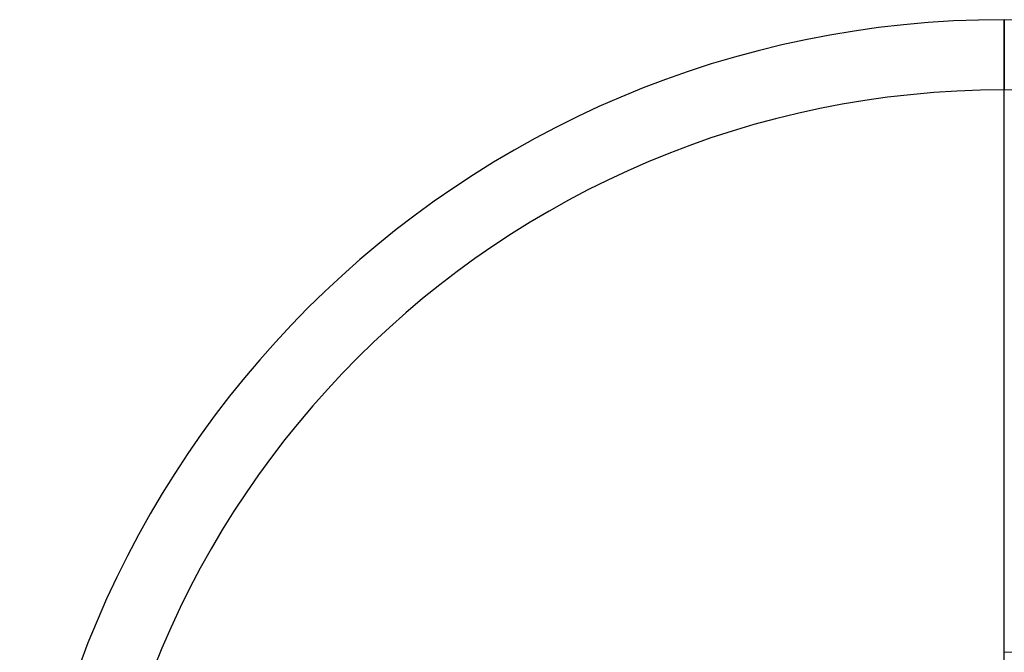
# Model space of a CAD drawing. Header units: millimetres. Extents: x -70 to 70, y -74 to 66.
# Tile 39 of 66: x -70 to 0, y 21 to 66. Entities that reach past the tile are written whole.
import ezdxf

# ---------------------------------------------------------------- set-up
doc = ezdxf.new("R2010")
doc.units = ezdxf.units.MM
doc.header["$MEASUREMENT"] = 0
doc.layers.add('Predefinito', color=7, linetype='Continuous', true_color=0x000000)

msp = doc.modelspace()

# ---------------------------------------------------------------- linework, layer by layer
at = {"layer": 'Predefinito', "color": 9, "true_color": 0xc4c4c4}
for p, q in [((0, 66, 4), (0, 66, 2)), ((0, 66, 2), (0, 61, 2)), ((0, -74, 4), (0, 66, 4)), ((0, 61, 2), (0, 61)), ((0, 21), (0, 61))]:
    msp.add_line(p, q, dxfattribs=at)
for centre, radius, start, end in [((0, -4, 2), 70, 90, 180), ((0, -4, 4), 70, 90, 180), ((0, -4, 3), 70, 90, 270), ((0, -4, 4), 70, 360, 90), ((0, -4, 2), 70, 360, 90), ((0, -4, 3), 70, 270, 90), ((0, -4), 65, 90, 180), ((0, -4, 2), 65, 90, 180), ((0, -4, 1), 65, 90, 270), ((0, -4, 2), 65, 0, 90), ((0, -4), 65, 0, 90), ((0, -4, 1), 65, 270, 90), ((0, -4, 2), 25, 0, 90)]:
    msp.add_arc(centre, radius, start, end, dxfattribs=at)

doc.saveas('drawing.dxf')
